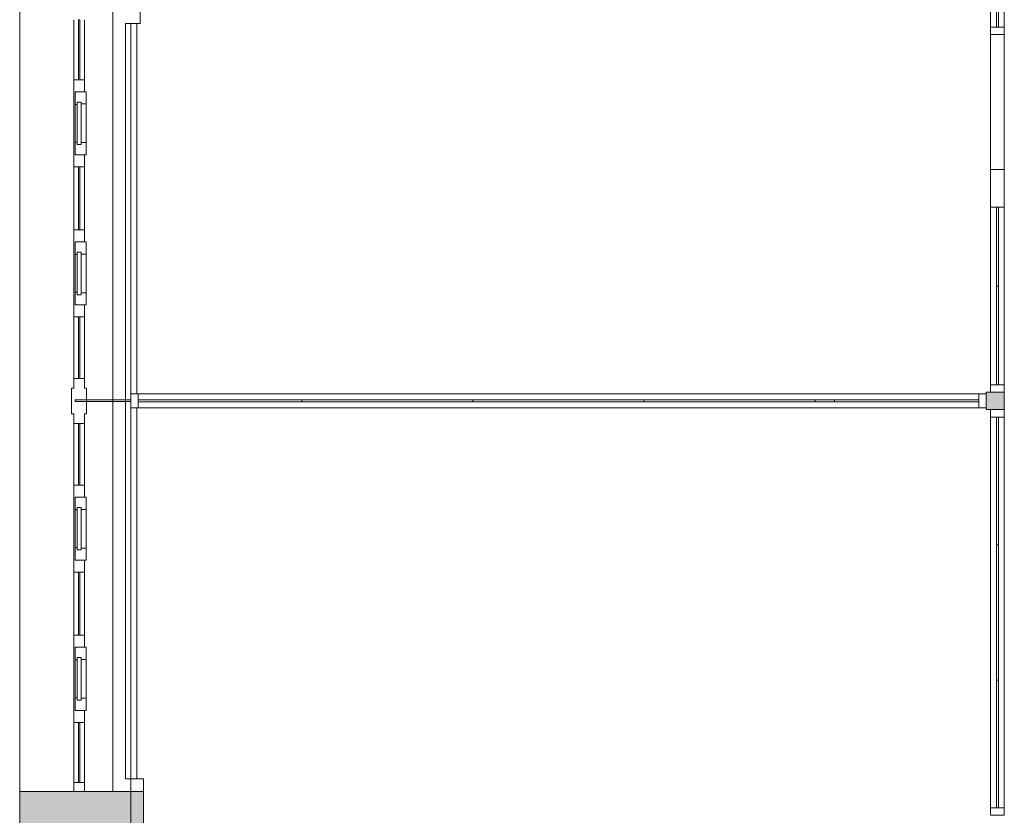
# Model space of a CAD drawing. Header units: millimetres. Extents: x -113904 to 3141, y -34200 to 59129.
# Tile 54 of 72: x -36780 to -30220, y 18590 to 23889. Entities that reach past the tile are written whole.
import ezdxf

# ---------------------------------------------------------------- set-up
doc = ezdxf.new("R2010")
doc.units = ezdxf.units.MM
for name, color, linetype, lineweight, true_color in [('Curtain Panels-1', 7, 'Continuous', 9, 0xaaaaaa), ('Curtain Wall Mullions-1', 7, 'Continuous', 9, 0xaaaaaa), ('Cut Pattern-1', 7, 'Continuous', 9, 0xd4d4d4), ('Cut Pattern-3', 7, 'Continuous', 9, 0xaaaaaa), ('Floors-1', 7, 'Continuous', 9, 0xaaaaaa), ('Walls-1', 7, 'Continuous', 9, 0xaaaaaa), ('Windows-1', 7, 'Continuous', 9, 0xaaaaaa)]:
    doc.layers.add(name, color=color, linetype=linetype, lineweight=lineweight, true_color=true_color)

# ---------------------------------------------------------------- blocks, each defined once
blk = doc.blocks.new('System Panel - VLS Klaas KAR_LAM 6_1_6-8814309-SKEEM 2_ Korrus_Kunstikonkurss pildid')
at = {"layer": 'Curtain Panels-1'}
for p, q in [((545, 6.5), (-545, 6.5)), ((-545, 6.5), (-545, -6.5)), ((545, -6.5), (545, 6.5)), ((-545, -6.5), (545, -6.5))]:
    blk.add_line(p, q, dxfattribs=at)
blk = doc.blocks.new('System Panel - VLS Klaas KAR_LAM 6_1_6-8814310-SKEEM 2_ Korrus_Kunstikonkurss pildid')
at = {"layer": 'Curtain Panels-1'}
for p, q in [((570, 6.5), (-570, 6.5)), ((-570, 6.5), (-570, -6.5)), ((570, -6.5), (570, 6.5)), ((-570, -6.5), (570, -6.5))]:
    blk.add_line(p, q, dxfattribs=at)
blk = doc.blocks.new('Rectangular Mullion - 50mm x 92mm-6965958-SKEEM 2_ Korrus_Kunstikonkurss pildid')
at = {"layer": 'Curtain Wall Mullions-1'}
for p, q in [((-34900, 21396), (-35990, 21396)), ((-34900, 21304), (-35990, 21304))]:
    blk.add_line(p, q, dxfattribs=at)
blk = doc.blocks.new('Rectangular Mullion - 50mm x 92mm-6965959-SKEEM 2_ Korrus_Kunstikonkurss pildid')
at = {"layer": 'Curtain Wall Mullions-1'}
for p, q in [((-33760, 21396), (-34900, 21396)), ((-33760, 21304), (-34900, 21304))]:
    blk.add_line(p, q, dxfattribs=at)
blk = doc.blocks.new('Rectangular Mullion - 50mm x 92mm-8812467-SKEEM 2_ Korrus_Kunstikonkurss pildid')
at = {"layer": 'Curtain Wall Mullions-1'}
for p, q in [((-50, 46), (0, 46)), ((-50, -46), (-50, 46)), ((0, 46), (0, -46)), ((0, -46), (-50, -46))]:
    blk.add_line(p, q, dxfattribs=at)
blk = doc.blocks.new('Rectangular Mullion - 50mm x 92mm-8812468-SKEEM 2_ Korrus_Kunstikonkurss pildid')
at = {"layer": 'Curtain Wall Mullions-1'}
for p, q in [((0, 46), (-50, 46)), ((-50, 46), (-50, -46)), ((0, -46), (0, 46)), ((-50, -46), (0, -46))]:
    blk.add_line(p, q, dxfattribs=at)
blk = doc.blocks.new('System Panel - VLS Klaas KAR_LAM 6_1_6-10329057-SKEEM 2_ Korrus_Kunstikonkurss pildid')
at = {"layer": 'Curtain Panels-1'}
for p, q in [((64.2, 6.5), (-64.2, 6.5)), ((-64.2, 6.5), (-64.2, -6.5)), ((64.2, -6.5), (64.2, 6.5)), ((-64.2, -6.5), (64.2, -6.5))]:
    blk.add_line(p, q, dxfattribs=at)
blk = doc.blocks.new('Rectangular Mullion - 50mm x 92mm-10329055-SKEEM 2_ Korrus_Kunstikonkurss pildid')
at = {"layer": 'Curtain Wall Mullions-1'}
for p, q in [((-31351.7, 21396), (-31480, 21396)), ((-31351.7, 21304), (-31480, 21304))]:
    blk.add_line(p, q, dxfattribs=at)
blk = doc.blocks.new('System Panel - Peegelaknad 6-16-4-16-4_ paneel-13635729-SKEEM 2_ Korrus_Kunstikonkurss pildid')
at = {"layer": 'Curtain Panels-1'}
for p, q in [((185, 5), (-185, 5)), ((-185, 5), (-185, -5)), ((185, -5), (185, 5)), ((-185, -5), (185, -5))]:
    blk.add_line(p, q, dxfattribs=at)
blk = doc.blocks.new('System Panel - VLS Klaas KAR_LAM 6_1_6-13878875-SKEEM 2_ Korrus_Kunstikonkurss pildid')
at = {"layer": 'Curtain Panels-1'}
for p, q in [((425.4, 6.5), (-425.4, 6.5)), ((-425.4, 6.5), (-425.4, -6.5)), ((425.4, -6.5), (425.4, 6.5)), ((-425.4, -6.5), (425.4, -6.5))]:
    blk.add_line(p, q, dxfattribs=at)
blk = doc.blocks.new('System Panel - VLS Klaas KAR_LAM 6_1_6-13878880-SKEEM 2_ Korrus_Kunstikonkurss pildid')
at = {"layer": 'Curtain Panels-1'}
for p, q in [((450.4, 6.5), (-450.4, 6.5)), ((-450.4, 6.5), (-450.4, -6.5)), ((450.4, -6.5), (450.4, 6.5)), ((-450.4, -6.5), (450.4, -6.5))]:
    blk.add_line(p, q, dxfattribs=at)
blk = doc.blocks.new('System Panel - VLS Klaas KAR_LAM 6_1_6-13878888-SKEEM 2_ Korrus_Kunstikonkurss pildid')
at = {"layer": 'Curtain Panels-1'}
for p, q in [((262.5, 6.5), (-262.5, 6.5)), ((-262.5, 6.5), (-262.5, -6.5)), ((262.5, -6.5), (262.5, 6.5)), ((-262.5, -6.5), (262.5, -6.5))]:
    blk.add_line(p, q, dxfattribs=at)
blk = doc.blocks.new('Rectangular Mullion - 50mm x 92mm-6961637-SKEEM 2_ Korrus_Kunstikonkurss pildid')
at = {"layer": 'Curtain Wall Mullions-1'}
for p, q in [((-30312, 19490.8), (-30312, 18640)), ((-30220, 19490.8), (-30220, 18640))]:
    blk.add_line(p, q, dxfattribs=at)
blk = doc.blocks.new('Rectangular Mullion - 50mm x 92mm-13878609-SKEEM 2_ Korrus_Kunstikonkurss pildid')
at = {"layer": 'Curtain Wall Mullions-1'}
for p, q in [((-30312, 20391.7), (-30312, 19490.8)), ((-30220, 20391.7), (-30220, 19490.8))]:
    blk.add_line(p, q, dxfattribs=at)
blk = doc.blocks.new('Rectangular Mullion - 50mm x 92mm-13878605-SKEEM 2_ Korrus_Kunstikonkurss pildid')
at = {"layer": 'Curtain Wall Mullions-1'}
for p, q in [((-30312, 21242.5), (-30312, 20391.7)), ((-30220, 21242.5), (-30220, 20391.7))]:
    blk.add_line(p, q, dxfattribs=at)
blk = doc.blocks.new('Rectangular Mullion - 50mm x 92mm-13878614-SKEEM 2_ Korrus_Kunstikonkurss pildid')
at = {"layer": 'Curtain Wall Mullions-1'}
for p, q in [((-30312, 22640), (-30312, 22115)), ((-30220, 22640), (-30220, 22115))]:
    blk.add_line(p, q, dxfattribs=at)
blk = doc.blocks.new('System Panel - VLS Klaas KAR_LAM 6_1_6-8811377-SKEEM 2_ Korrus_Kunstikonkurss pildid')
at = {"layer": 'Curtain Panels-1'}
for p, q in [((150, 6.5), (-150, 6.5)), ((-150, 6.5), (-150, -6.5)), ((150, -6.5), (150, 6.5)), ((-150, -6.5), (150, -6.5))]:
    blk.add_line(p, q, dxfattribs=at)
blk = doc.blocks.new('Rectangular Mullion - 50mm x 92mm-6966370-SKEEM 2_ Korrus_Kunstikonkurss pildid')
at = {"layer": 'Curtain Wall Mullions-1'}
for p, q in [((-30312, 24140), (-30312, 23840)), ((-30220, 24140), (-30220, 23840))]:
    blk.add_line(p, q, dxfattribs=at)
blk = doc.blocks.new('Rectangular Mullion - 250mm x 92mm VASAK-13876163-SKEEM 2_ Korrus_Kunstikonkurss pildid')
at = {"layer": 'Curtain Wall Mullions-1'}
for p, q in [((-225, 46), (25, 46)), ((-225, -46), (-225, 46)), ((25, 46), (25, -46)), ((25, -46), (-225, -46))]:
    blk.add_line(p, q, dxfattribs=at)
blk = doc.blocks.new('Rectangular Mullion - 50mm x 92mm-6649982-SKEEM 2_ Korrus_Kunstikonkurss pildid')
at = {"layer": 'Curtain Wall Mullions-1'}
for p, q in [((-25, 46), (25, 46)), ((-25, -46), (-25, 46)), ((25, 46), (25, -46)), ((25, -46), (-25, -46))]:
    blk.add_line(p, q, dxfattribs=at)
blk = doc.blocks.new('Rectangular Mullion - 50mm x 92mm-6649993-SKEEM 2_ Korrus_Kunstikonkurss pildid')
at = {"layer": 'Curtain Wall Mullions-1'}
for p, q in [((0, 46), (-50, 46)), ((-50, 46), (-50, -46)), ((0, -46), (0, 46)), ((-50, -46), (0, -46))]:
    blk.add_line(p, q, dxfattribs=at)
blk = doc.blocks.new('System Panel - VLS Klaas KAR_LAM 6_1_6-13878885-SKEEM 2_ Korrus_Kunstikonkurss pildid')
at = {"layer": 'Curtain Panels-1'}
for p, q in [((328.75, 6.5), (-328.75, 6.5)), ((-328.75, 6.5), (-328.75, -6.5)), ((328.75, -6.5), (328.75, 6.5)), ((-328.75, -6.5), (328.75, -6.5))]:
    blk.add_line(p, q, dxfattribs=at)
blk = doc.blocks.new('Rectangular Mullion - 50mm x 92mm-13878615-SKEEM 2_ Korrus_Kunstikonkurss pildid')
at = {"layer": 'Curtain Wall Mullions-1'}
for p, q in [((-30312, 22115), (-30312, 21457.5)), ((-30220, 22115), (-30220, 21457.5))]:
    blk.add_line(p, q, dxfattribs=at)
blk = doc.blocks.new('Rectangular Mullion - 50mm x 92mm-6649987-SKEEM 2_ Korrus_Kunstikonkurss pildid')
at = {"layer": 'Curtain Wall Mullions-1'}
for p, q in [((-50, 46), (0, 46)), ((-50, -46), (-50, 46)), ((0, 46), (0, -46)), ((0, -46), (-50, -46))]:
    blk.add_line(p, q, dxfattribs=at)
blk = doc.blocks.new('Rectangular Mullion - 50mm x 92mm-6966371-SKEEM 2_ Korrus_Kunstikonkurss pildid')
at = {"layer": 'Curtain Wall Mullions-1'}
for p, q in [((-30312, 23790), (-30312, 22890)), ((-30220, 23790), (-30220, 22890))]:
    blk.add_line(p, q, dxfattribs=at)
blk = doc.blocks.new('System Panel - VLS Klaas KAR_LAM 6_1_6-8816022-SKEEM 2_ Korrus_Kunstikonkurss pildid')
at = {"layer": 'Curtain Panels-1'}
for p, q in [((480.8, 6.5), (-480.8, 6.5)), ((-480.8, 6.5), (-480.8, -6.5)), ((480.8, -6.5), (480.8, 6.5)), ((-480.8, -6.5), (480.8, -6.5))]:
    blk.add_line(p, q, dxfattribs=at)
blk = doc.blocks.new('Rectangular Mullion - 50mm x 92mm-6966897-SKEEM 2_ Korrus_Kunstikonkurss pildid')
at = {"layer": 'Curtain Wall Mullions-1'}
for p, q in [((-30390, 21396), (-31351.7, 21396)), ((-30390, 21304), (-31351.7, 21304))]:
    blk.add_line(p, q, dxfattribs=at)
blk = doc.blocks.new('System Panel - Peegelaknad 6-16-4-16-4_ paneel-13544893-SKEEM 2_ Korrus_Kunstikonkurss pildid')
at = {"layer": 'Curtain Panels-1'}
for p, q in [((200, 5), (-200, 5)), ((-200, 5), (-200, -5)), ((200, -5), (200, 5)), ((-200, -5), (200, -5))]:
    blk.add_line(p, q, dxfattribs=at)
blk = doc.blocks.new('System Panel - Peegelaknad 6-16-4-16-4_ paneel-13544894-SKEEM 2_ Korrus_Kunstikonkurss pildid')
at = {"layer": 'Curtain Panels-1'}
for p, q in [((205, 5), (-205, 5)), ((-205, 5), (-205, -5)), ((205, -5), (205, 5)), ((-205, -5), (205, -5))]:
    blk.add_line(p, q, dxfattribs=at)
blk = doc.blocks.new('System Panel - Peegelaknad 6-16-4-16-4_ paneel-13544896-SKEEM 2_ Korrus_Kunstikonkurss pildid')
at = {"layer": 'Curtain Panels-1'}
for p, q in [((200, 5), (-200, 5)), ((-200, 5), (-200, -5)), ((200, -5), (200, 5)), ((-200, -5), (200, -5))]:
    blk.add_line(p, q, dxfattribs=at)
blk = doc.blocks.new('Klaasseina akna tüüp 6 - Aken_ klaas_ parem-12915667-SKEEM 2_ Korrus_Kunstikonkurss pildid')
at = {"layer": 'Windows-1'}
for p, q in [((-210, 47.8), (210, 47.8)), ((-210, -26.2), (-210, 47.8)), ((-210, 47.8), (-128.8, 47.8)), ((-210, -26.2), (-210, 47.8)), ((-141.5, 14), (141.5, 14)), ((-141.5, -14), (-141.5, 14)), ((-141.5, 14), (-141.5, -14)), ((-128.8, 14), (-141.5, 14)), ((-128.8, 47.8), (-128.8, 14)), ((128.8, 47.8), (210, 47.8)), ((128.8, 14), (128.8, 47.8)), ((141.5, 14), (128.8, 14)), ((141.5, 14), (141.5, -14)), ((141.5, -14), (141.5, 14)), ((210, 47.8), (210, -26.2)), ((210, 47.8), (210, -26.2)), ((210, -26.2), (-210, -26.2)), ((-125.6, -26.2), (-210, -26.2)), ((141.5, -14), (-141.5, -14)), ((-141.5, -14), (-125.6, -14)), ((-125.6, -14), (-125.6, -26.2)), ((125.6, -26.2), (125.6, -14)), ((125.6, -14), (141.5, -14)), ((210, -26.2), (125.6, -26.2))]:
    blk.add_line(p, q, dxfattribs=at)
blk = doc.blocks.new('System Panel - Peegelaknad 6-16-4-16-4_ paneel-13544898-SKEEM 2_ Korrus_Kunstikonkurss pildid')
at = {"layer": 'Curtain Panels-1'}
for p, q in [((210, 5), (-210, 5)), ((-210, 5), (-210, -5)), ((210, -5), (210, 5)), ((-210, -5), (210, -5))]:
    blk.add_line(p, q, dxfattribs=at)
blk = doc.blocks.new('Klaasseina akna tüüp 1 - Aken_ klaas_ vasak-12921802-SKEEM 2_ Korrus_Kunstikonkurss pildid')
at = {"layer": 'Windows-1'}
for p, q in [((-210, 47.8), (210, 47.8)), ((-210, -26.2), (-210, 47.8)), ((-210, 47.8), (-128.8, 47.8)), ((-210, -26.2), (-210, 47.8)), ((-141.5, 14), (141.5, 14)), ((-141.5, -14), (-141.5, 14)), ((-141.5, 14), (-141.5, -14)), ((-128.8, 14), (-141.5, 14)), ((-128.8, 47.8), (-128.8, 14)), ((128.8, 47.8), (210, 47.8)), ((128.8, 14), (128.8, 47.8)), ((141.5, 14), (128.8, 14)), ((141.5, 14), (141.5, -14)), ((141.5, -14), (141.5, 14)), ((210, 47.8), (210, -26.2)), ((210, 47.8), (210, -26.2)), ((210, -26.2), (-210, -26.2)), ((-125.6, -26.2), (-210, -26.2)), ((141.5, -14), (-141.5, -14)), ((-141.5, -14), (-125.6, -14)), ((-125.6, -14), (-125.6, -26.2)), ((125.6, -26.2), (125.6, -14)), ((125.6, -14), (141.5, -14)), ((210, -26.2), (125.6, -26.2))]:
    blk.add_line(p, q, dxfattribs=at)
blk = doc.blocks.new('Rectangular Mullion - NEW 80x70mm-10518673-SKEEM 2_ Korrus_Kunstikonkurss pildid')
at = {"layer": 'Curtain Wall Mullions-1'}
for p, q in [((-40, 35), (40, 35)), ((40, 35), (40, -35)), ((40, -35), (-40, -35))]:
    blk.add_line(p, q, dxfattribs=at)
blk = doc.blocks.new('Rectangular Mullion - NEW 80x70mm-V101-SKEEM 2_ Korrus_Kunstikonkurss pildid')
at = {"layer": 'Curtain Wall Mullions-1'}
for p, q in [((-40, 35), (40, 35)), ((-40, -35), (-40, 35)), ((40, -35), (-40, -35))]:
    blk.add_line(p, q, dxfattribs=at)
blk = doc.blocks.new('Rectangular Mullion - NEW 60x70mm-10507971-SKEEM 2_ Korrus_Kunstikonkurss pildid')
at = {"layer": 'Curtain Wall Mullions-1'}
for p, q in [((-30485, 3550), (-30485, 3960)), ((-30415, 3550), (-30415, 3960))]:
    blk.add_line(p, q, dxfattribs=at)
blk = doc.blocks.new('Rectangular Mullion - NEW 60x70mm-V86-SKEEM 2_ Korrus_Kunstikonkurss pildid')
at = {"layer": 'Curtain Wall Mullions-1'}
blk.add_line((-30485, 1340), (-30485, 1760), dxfattribs=at)
blk = doc.blocks.new('Rectangular Mullion - NEW 60x70mm-V102-SKEEM 2_ Korrus_Kunstikonkurss pildid')
at = {"layer": 'Curtain Wall Mullions-1'}
for p, q in [((-36460, 40497.5), (-36460, 40917.5)), ((-36390, 40497.5), (-36390, 40917.5))]:
    blk.add_line(p, q, dxfattribs=at)
blk = doc.blocks.new('Rectangular Mullion - NEW 60x70mm-10507972-SKEEM 2_ Korrus_Kunstikonkurss pildid')
at = {"layer": 'Curtain Wall Mullions-1'}
for p, q in [((-30485, 860), (-30485, 1260)), ((-30415, 860), (-30415, 1260))]:
    blk.add_line(p, q, dxfattribs=at)
blk = doc.blocks.new('Rectangular Mullion - NEW 60x70mm-10507973-SKEEM 2_ Korrus_Kunstikonkurss pildid')
at = {"layer": 'Curtain Wall Mullions-1'}
for p, q in [((-30485, 2840), (-30485, 3250)), ((-30415, 2840), (-30415, 3250))]:
    blk.add_line(p, q, dxfattribs=at)
blk = doc.blocks.new('Rectangular Mullion - NEW 60x70mm-10507974-SKEEM 2_ Korrus_Kunstikonkurss pildid')
at = {"layer": 'Curtain Wall Mullions-1'}
for p, q in [((-30485, 5540), (-30485, 5940)), ((-30415, 5540), (-30415, 5940))]:
    blk.add_line(p, q, dxfattribs=at)
blk = doc.blocks.new('Rectangular Mullion - NEW 60x70mm-10518696-SKEEM 2_ Korrus_Kunstikonkurss pildid')
at = {"layer": 'Curtain Wall Mullions-1'}
for p, q in [((-60, 35), (0, 35)), ((-60, -35), (-60, 35)), ((0, 35), (0, -35)), ((0, -35), (-60, -35))]:
    blk.add_line(p, q, dxfattribs=at)
blk = doc.blocks.new('Rectangular Mullion - NEW 300x100mm-10518690-SKEEM 2_ Korrus_Kunstikonkurss pildid')
at = {"layer": 'Curtain Wall Mullions-1'}
for p, q in [((-150, 35), (-85, 35)), ((-150, -35), (-150, 35)), ((-85, 35), (-85, 50)), ((-85, 50), (85, 50)), ((85, 50), (85, 35)), ((85, 35), (150, 35)), ((150, 35), (150, -35)), ((-85, -35), (-150, -35)), ((-85, -50), (-85, -35)), ((85, -50), (-85, -50)), ((150, -35), (85, -35)), ((85, -35), (85, -50))]:
    blk.add_line(p, q, dxfattribs=at)

msp = doc.modelspace()

# ---------------------------------------------------------------- hatches: boundary and pattern name
at = {"layer": 'Cut Pattern-1'}
h = msp.add_hatch(color=256, dxfattribs=at)
h.paths.add_polyline_path([(-36040, 6590), (-36042.2, 6796.6), (-36780, 6796.6), (-36780, 6590), (-36080.5, 6590)])
h.paths.add_polyline_path([(-36541.3, 11996.6), (-36040, 11996.6), (-36040, 12768.7), (-36780, 12768.7), (-36780, 11996.6)])
h.paths.add_polyline_path([(-36780, 17968.7), (-36040, 17968.7), (-36041.2, 18748.7), (-36780, 18748.7), (-36780, 18292.2)])
at = {"layer": 'Cut Pattern-3'}
msp.add_hatch(color=256, dxfattribs=at).paths.add_polyline_path([(-30312, 21292.5), (-30220, 21292.5), (-30220, 21407.5), (-30340, 21407.5), (-30340, 21292.5)])
h = msp.add_hatch(color=256, dxfattribs=at)
h.paths.add_polyline_path([(-35955.5, 12420), (-35955.5, 12768.7), (-36040, 12768.7), (-36040, 12420)])
h.paths.add_polyline_path([(-35955.5, 17968.7), (-35955.5, 18748.7), (-36040, 18748.7), (-36040, 17968.7)])

# ---------------------------------------------------------------- linework, layer by layer
at = {"layer": 'Floors-1'}
for p, q in [((-36040, 23864.2), (-36040, 21396)), ((-36040, 21304), (-36040, 18833.2))]:
    msp.add_line(p, q, dxfattribs=at)
at = {"layer": 'Walls-1'}
for p, q in [((-36780, 48770.4), (-36780, 6590)), ((-35976.5, 23864.2), (-35976.5, 24340)), ((-36159.5, 18748.7), (-36159.5, 23948.7)), ((-36075, 23864.2), (-36075, 18833.2)), ((-35976.5, 23864.2), (-36075, 23864.2)), ((-36000, 23864.2), (-36000, 21396)), ((-36780.2, 19290), (-36780.2, 23490)), ((-36780, 23490), (-36780.2, 23490)), ((-30220, 21407.5), (-30340, 21407.5)), ((-30340, 21407.5), (-30340, 21292.5)), ((-30220, 21292.5), (-30220, 21407.5)), ((-36000, 21304), (-36000, 18833.2)), ((-30340, 21292.5), (-30220, 21292.5)), ((-36780.2, 19290), (-36780, 19290)), ((-36075, 18833.2), (-36040, 18833.2)), ((-36040, 18833.2), (-36040, 17968.7)), ((-35955.5, 18833.2), (-36039.5, 18833.2)), ((-36039.5, 18833.2), (-36039.5, 18748.7)), ((-35955.5, 17968.7), (-35955.5, 18833.2)), ((-36780.2, 17990), (-36780.2, 18790)), ((-36780, 18790), (-36780.2, 18790)), ((-35955.5, 18748.7), (-36780, 18748.7))]:
    msp.add_line(p, q, dxfattribs=at)

# ---------------------------------------------------------------- block references
at = {"layer": 'Curtain Panels-1'}
for name, p, rotation in [('System Panel - VLS Klaas KAR_LAM 6_1_6-8811377-SKEEM 2_ Korrus_Kunstikonkurss pildid', (-30266, 23990), 89.99999999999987), ('System Panel - Peegelaknad 6-16-4-16-4_ paneel-13544893-SKEEM 2_ Korrus_Kunstikonkurss pildid', (-36384, 23688.7), 269.9999999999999), ('System Panel - Peegelaknad 6-16-4-16-4_ paneel-13544898-SKEEM 2_ Korrus_Kunstikonkurss pildid', (-36384, 22698.7), 269.9999999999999), ('System Panel - VLS Klaas KAR_LAM 6_1_6-13878888-SKEEM 2_ Korrus_Kunstikonkurss pildid', (-30266, 22377.5), 89.99999999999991), ('System Panel - VLS Klaas KAR_LAM 6_1_6-13878885-SKEEM 2_ Korrus_Kunstikonkurss pildid', (-30266, 21786.3), 89.99999999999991), ('System Panel - Peegelaknad 6-16-4-16-4_ paneel-13544894-SKEEM 2_ Korrus_Kunstikonkurss pildid', (-36384, 21703.7), 269.9999999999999), ('System Panel - Peegelaknad 6-16-4-16-4_ paneel-13635729-SKEEM 2_ Korrus_Kunstikonkurss pildid', (-36225, 21352), 180), ('System Panel - Peegelaknad 6-16-4-16-4_ paneel-13544894-SKEEM 2_ Korrus_Kunstikonkurss pildid', (-36384, 20993.7), 269.9999999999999), ('System Panel - VLS Klaas KAR_LAM 6_1_6-13878875-SKEEM 2_ Korrus_Kunstikonkurss pildid', (-30266, 20817.1), 89.99999999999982), ('System Panel - VLS Klaas KAR_LAM 6_1_6-13878880-SKEEM 2_ Korrus_Kunstikonkurss pildid', (-30266, 19941.3), 89.99999999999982), ('System Panel - Peegelaknad 6-16-4-16-4_ paneel-13544898-SKEEM 2_ Korrus_Kunstikonkurss pildid', (-36384, 19998.7), 269.9999999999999), ('System Panel - VLS Klaas KAR_LAM 6_1_6-13878875-SKEEM 2_ Korrus_Kunstikonkurss pildid', (-30266, 19065.4), 89.99999999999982), ('System Panel - Peegelaknad 6-16-4-16-4_ paneel-13544896-SKEEM 2_ Korrus_Kunstikonkurss pildid', (-36384, 19008.7), 269.9999999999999)]:
    msp.add_blockref(name, p, dxfattribs=dict(at, rotation=rotation))
for name, p in [('System Panel - VLS Klaas KAR_LAM 6_1_6-8814309-SKEEM 2_ Korrus_Kunstikonkurss pildid', (-35445, 21350)), ('System Panel - VLS Klaas KAR_LAM 6_1_6-8814310-SKEEM 2_ Korrus_Kunstikonkurss pildid', (-34330, 21350)), ('System Panel - VLS Klaas KAR_LAM 6_1_6-8814310-SKEEM 2_ Korrus_Kunstikonkurss pildid', (-33190, 21350)), ('System Panel - VLS Klaas KAR_LAM 6_1_6-8814310-SKEEM 2_ Korrus_Kunstikonkurss pildid', (-32050, 21350)), ('System Panel - VLS Klaas KAR_LAM 6_1_6-10329057-SKEEM 2_ Korrus_Kunstikonkurss pildid', (-31415.8, 21350)), ('System Panel - VLS Klaas KAR_LAM 6_1_6-8816022-SKEEM 2_ Korrus_Kunstikonkurss pildid', (-30870.8, 21350))]:
    msp.add_blockref(name, p, dxfattribs=at)
at = {"layer": 'Curtain Wall Mullions-1'}
for name, p in [('Rectangular Mullion - 50mm x 92mm-6966370-SKEEM 2_ Korrus_Kunstikonkurss pildid', (0, 0)), ('Rectangular Mullion - NEW 60x70mm-10507974-SKEEM 2_ Korrus_Kunstikonkurss pildid', (-5934, 17948.7)), ('Rectangular Mullion - 50mm x 92mm-6966371-SKEEM 2_ Korrus_Kunstikonkurss pildid', (0, 0)), ('Rectangular Mullion - NEW 60x70mm-V86-SKEEM 2_ Korrus_Kunstikonkurss pildid', (-5934, 21648.7)), ('Rectangular Mullion - NEW 60x70mm-V102-SKEEM 2_ Korrus_Kunstikonkurss pildid', (41, -18008.8)), ('Rectangular Mullion - 50mm x 92mm-13878614-SKEEM 2_ Korrus_Kunstikonkurss pildid', (0, 0)), ('Rectangular Mullion - NEW 60x70mm-V86-SKEEM 2_ Korrus_Kunstikonkurss pildid', (-5934, 20648.7)), ('Rectangular Mullion - 50mm x 92mm-13878615-SKEEM 2_ Korrus_Kunstikonkurss pildid', (0, 0)), ('Rectangular Mullion - NEW 60x70mm-10507971-SKEEM 2_ Korrus_Kunstikonkurss pildid', (-5934, 17948.7)), ('Rectangular Mullion - 50mm x 92mm-6965958-SKEEM 2_ Korrus_Kunstikonkurss pildid', (0, 0)), ('Rectangular Mullion - 50mm x 92mm-6965959-SKEEM 2_ Korrus_Kunstikonkurss pildid', (0, 0)), ('Rectangular Mullion - 50mm x 92mm-6965959-SKEEM 2_ Korrus_Kunstikonkurss pildid', (1140, 0)), ('Rectangular Mullion - 50mm x 92mm-6965959-SKEEM 2_ Korrus_Kunstikonkurss pildid', (2280, 0)), ('Rectangular Mullion - 50mm x 92mm-10329055-SKEEM 2_ Korrus_Kunstikonkurss pildid', (0, 0)), ('Rectangular Mullion - 50mm x 92mm-6966897-SKEEM 2_ Korrus_Kunstikonkurss pildid', (0, 0)), ('Rectangular Mullion - NEW 60x70mm-10507973-SKEEM 2_ Korrus_Kunstikonkurss pildid', (-5934, 17948.7)), ('Rectangular Mullion - 50mm x 92mm-13878605-SKEEM 2_ Korrus_Kunstikonkurss pildid', (0, 0)), ('Rectangular Mullion - NEW 60x70mm-V86-SKEEM 2_ Korrus_Kunstikonkurss pildid', (-5934, 18948.7)), ('Rectangular Mullion - 50mm x 92mm-13878609-SKEEM 2_ Korrus_Kunstikonkurss pildid', (0, 0)), ('Rectangular Mullion - NEW 60x70mm-V102-SKEEM 2_ Korrus_Kunstikonkurss pildid', (41, -20708.8)), ('Rectangular Mullion - NEW 60x70mm-V86-SKEEM 2_ Korrus_Kunstikonkurss pildid', (-5934, 17948.7)), ('Rectangular Mullion - 50mm x 92mm-6961637-SKEEM 2_ Korrus_Kunstikonkurss pildid', (0, 0)), ('Rectangular Mullion - NEW 60x70mm-10507972-SKEEM 2_ Korrus_Kunstikonkurss pildid', (-5934, 17948.7))]:
    msp.add_blockref(name, p, dxfattribs=at)
at = {"layer": 'Curtain Wall Mullions-1', "extrusion": (0, 0, -1)}
for name, p, rotation in [('Rectangular Mullion - 50mm x 92mm-6649982-SKEEM 2_ Korrus_Kunstikonkurss pildid', (30266, 23815), 90.00000000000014), ('Rectangular Mullion - NEW 80x70mm-V101-SKEEM 2_ Korrus_Kunstikonkurss pildid', (36384, 23448.7), 270.0000000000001), ('Rectangular Mullion - NEW 80x70mm-10518673-SKEEM 2_ Korrus_Kunstikonkurss pildid', (36384, 22948.7), 270.0000000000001), ('Rectangular Mullion - 250mm x 92mm VASAK-13876163-SKEEM 2_ Korrus_Kunstikonkurss pildid', (30266, 22865), 90.00000000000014), ('Rectangular Mullion - NEW 80x70mm-V101-SKEEM 2_ Korrus_Kunstikonkurss pildid', (36384, 22448.7), 270.0000000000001), ('Rectangular Mullion - NEW 80x70mm-10518673-SKEEM 2_ Korrus_Kunstikonkurss pildid', (36384, 21948.7), 270.0000000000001), ('Rectangular Mullion - NEW 300x100mm-10518690-SKEEM 2_ Korrus_Kunstikonkurss pildid', (36384, 21348.7), 270.0000000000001), ('Rectangular Mullion - 50mm x 92mm-8812467-SKEEM 2_ Korrus_Kunstikonkurss pildid', (30340, 21350), 180), ('Rectangular Mullion - 50mm x 92mm-6649987-SKEEM 2_ Korrus_Kunstikonkurss pildid', (30266, 21292.5), 90.0000000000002), ('Rectangular Mullion - NEW 80x70mm-V101-SKEEM 2_ Korrus_Kunstikonkurss pildid', (36384, 20748.7), 270.0000000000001), ('Rectangular Mullion - NEW 80x70mm-10518673-SKEEM 2_ Korrus_Kunstikonkurss pildid', (36384, 20248.7), 270.0000000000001), ('Rectangular Mullion - NEW 80x70mm-V101-SKEEM 2_ Korrus_Kunstikonkurss pildid', (36384, 19748.7), 270.0000000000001), ('Rectangular Mullion - NEW 80x70mm-10518673-SKEEM 2_ Korrus_Kunstikonkurss pildid', (36384, 19248.7), 270.0000000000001), ('Rectangular Mullion - NEW 60x70mm-10518696-SKEEM 2_ Korrus_Kunstikonkurss pildid', (36384, 18748.7), 270.0000000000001)]:
    msp.add_blockref(name, p, dxfattribs=dict(at, rotation=rotation))
at = {"layer": 'Curtain Wall Mullions-1'}
for name, p, rotation in [('Rectangular Mullion - 50mm x 92mm-6649993-SKEEM 2_ Korrus_Kunstikonkurss pildid', (-30266, 21407.5), 269.9999999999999), ('Rectangular Mullion - 50mm x 92mm-8812468-SKEEM 2_ Korrus_Kunstikonkurss pildid', (-36040, 21350), 180), ('Rectangular Mullion - 50mm x 92mm-6649993-SKEEM 2_ Korrus_Kunstikonkurss pildid', (-30266, 18590), 269.9999999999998)]:
    msp.add_blockref(name, p, dxfattribs=dict(at, rotation=rotation))
at = {"layer": 'Windows-1', "rotation": 269.9999999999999}
for name, p in [('Klaasseina akna tüüp 1 - Aken_ klaas_ vasak-12921802-SKEEM 2_ Korrus_Kunstikonkurss pildid', (-36384, 23198.7)), ('Klaasseina akna tüüp 1 - Aken_ klaas_ vasak-12921802-SKEEM 2_ Korrus_Kunstikonkurss pildid', (-36384, 22198.7)), ('Klaasseina akna tüüp 6 - Aken_ klaas_ parem-12915667-SKEEM 2_ Korrus_Kunstikonkurss pildid', (-36384, 20498.7)), ('Klaasseina akna tüüp 6 - Aken_ klaas_ parem-12915667-SKEEM 2_ Korrus_Kunstikonkurss pildid', (-36384, 19498.7))]:
    msp.add_blockref(name, p, dxfattribs=at)

doc.saveas('drawing.dxf')
